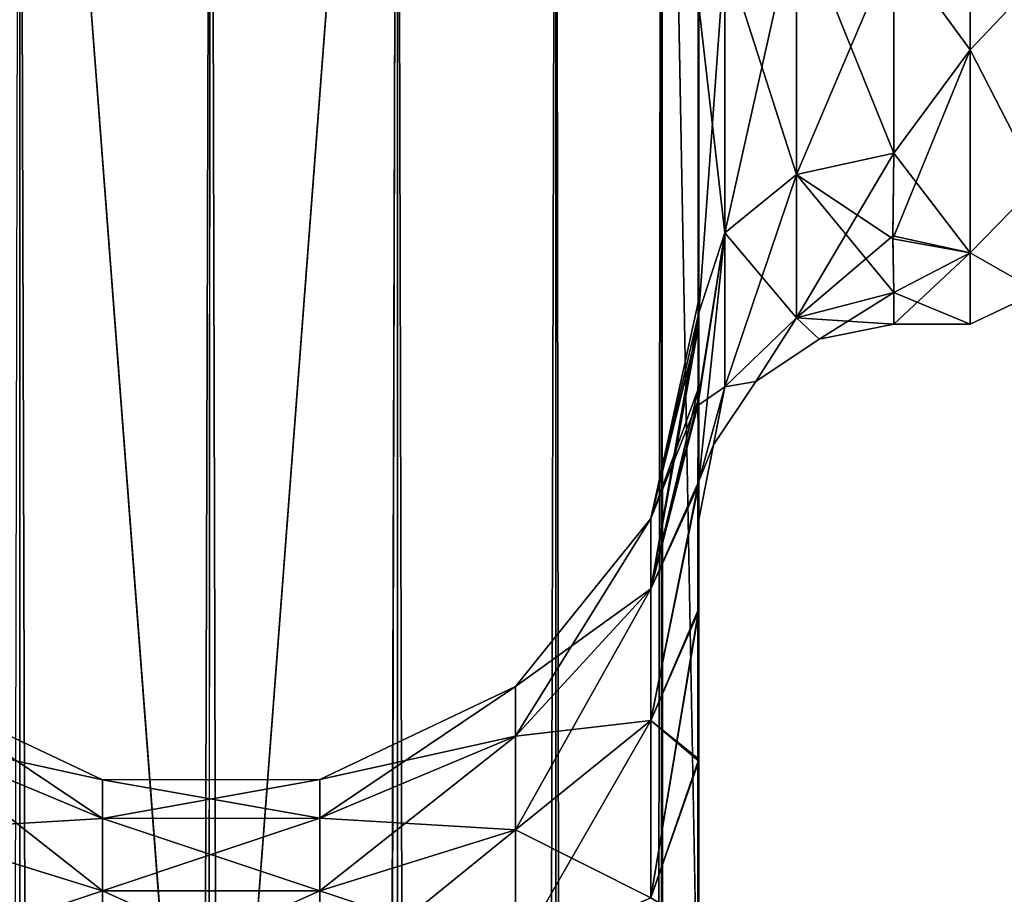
# Model space of a CAD drawing. Extents: x -23 to 470, y -1800 to 0.
# Tile 127 of 198: x 18 to 43, y -67 to -44. Entities that reach past the tile are written whole.
import ezdxf

# ---------------------------------------------------------------- set-up
doc = ezdxf.new("R2010")
doc.units = 0
doc.header["$LTSCALE"] = 66.825
for name, color, linetype in [('577', 7, 'CONTINUOUS'), ('581', 7, 'CONTINUOUS'), ('593', 7, 'CONTINUOUS'), ('594', 7, 'CONTINUOUS'), ('595', 7, 'CONTINUOUS'), ('599', 7, 'CONTINUOUS'), ('601', 7, 'CONTINUOUS'), ('603', 7, 'CONTINUOUS'), ('611', 7, 'CONTINUOUS'), ('612', 7, 'CONTINUOUS'), ('613', 7, 'CONTINUOUS'), ('614', 7, 'CONTINUOUS'), ('615', 7, 'CONTINUOUS'), ('619', 7, 'CONTINUOUS')]:
    doc.layers.add(name, color=color, linetype=linetype)

msp = doc.modelspace()

# ---------------------------------------------------------------- linework, layer by layer
at = {"layer": '577', "linetype": 'CONTINUOUS'}
for points in [[(35.55, -56.093, 33.614), (35.55, -53.608, 29.849), (35.55, -12.5, 33.5), (35.55, -56.093, 33.614)], [(35.55, -12.5, 33.5), (35.55, -53.608, 29.849), (35.55, -22.699, 28.507), (35.55, -12.5, 33.5)], [(35.55, -13.067, 36.36), (35.55, -56.093, 33.614), (35.55, -12.5, 33.5), (35.55, -13.067, 36.36)], [(35.55, -13.067, -36.36), (35.55, -12.5, -33.5), (35.55, -56.092, -33.612), (35.55, -13.067, -36.36)], [(35.55, -56.092, -33.612), (35.55, -12.5, -33.5), (35.55, -53.607, -29.847), (35.55, -56.092, -33.612)], [(35.55, -53.607, -29.847), (35.55, -12.5, -33.5), (35.55, -22.699, -28.507), (35.55, -53.607, -29.847)], [(35.55, -59.341, 36.739), (35.55, -56.093, 33.614), (35.55, -13.067, 36.36), (35.55, -59.341, 36.739)], [(35.55, -13.5, 37.234), (35.55, -59.341, 36.739), (35.55, -13.067, 36.36), (35.55, -13.5, 37.234)], [(35.55, -13.5, -37.234), (35.55, -13.067, -36.36), (35.55, -59.339, -36.738), (35.55, -13.5, -37.234)], [(35.55, -59.339, -36.738), (35.55, -13.067, -36.36), (35.55, -56.092, -33.612), (35.55, -59.339, -36.738)], [(35.55, -14.695, 38.801), (35.55, -59.341, 36.739), (35.55, -13.5, 37.234), (35.55, -14.695, 38.801)], [(35.55, -14.695, -38.801), (35.55, -13.5, -37.234), (35.55, -63.187, -39.073), (35.55, -14.695, -38.801)], [(35.55, -63.187, -39.073), (35.55, -13.5, -37.234), (35.55, -59.339, -36.738), (35.55, -63.187, -39.073)], [(35.55, -63.189, 39.074), (35.55, -59.341, 36.739), (35.55, -14.695, 38.801), (35.55, -63.189, 39.074)], [(35.55, -16.266, 40), (35.55, -63.189, 39.074), (35.55, -14.695, 38.801), (35.55, -16.266, 40)], [(35.55, -16.266, -40), (35.55, -14.695, -38.801), (35.55, -63.187, -39.073), (35.55, -16.266, -40)], [(35.55, -17.135, 40.431), (35.55, -63.189, 39.074), (35.55, -16.266, 40), (35.55, -17.135, 40.431)], [(35.55, -17.135, -40.431), (35.55, -16.266, -40), (35.55, -67.418, -40.517), (35.55, -17.135, -40.431)], [(35.55, -67.418, -40.517), (35.55, -16.266, -40), (35.55, -63.187, -39.073), (35.55, -67.418, -40.517)], [(35.55, -67.42, 40.518), (35.55, -63.189, 39.074), (35.55, -17.135, 40.431), (35.55, -67.42, 40.518)], [(35.55, -20, 41), (35.55, -67.42, 40.518), (35.55, -17.135, 40.431), (35.55, -20, 41)], [(35.55, -20, -41), (35.55, -17.135, -40.431), (35.55, -71.85, -41), (35.55, -20, -41)], [(35.55, -71.85, -41), (35.55, -17.135, -40.431), (35.55, -67.418, -40.517), (35.55, -71.85, -41)], [(35.55, -71.85, 41), (35.55, -67.42, 40.518), (35.55, -20, 41), (35.55, -71.85, 41)], [(35.55, -22.699, 28.507), (35.55, -53.608, 29.849), (35.55, -33.691, 28.436), (35.55, -22.699, 28.507)], [(35.55, -33.691, -28.436), (35.55, -53.607, -29.847), (35.55, -22.699, -28.507), (35.55, -33.691, -28.436)], [(35.55, -53.608, 29.849), (35.55, -52.011, 25.648), (35.55, -33.691, 28.436), (35.55, -53.608, 29.849)], [(35.55, -33.691, 28.436), (35.55, -52.011, 25.648), (35.55, -43.854, 24.276), (35.55, -33.691, 28.436)], [(35.55, -52.01, -25.647), (35.55, -53.607, -29.847), (35.55, -33.691, -28.436), (35.55, -52.01, -25.647)], [(35.55, -43.854, -24.276), (35.55, -52.01, -25.647), (35.55, -33.691, -28.436), (35.55, -43.854, -24.276)], [(35.55, -51.363, 21.214), (35.55, -51.704, 16.707), (35.55, -43.854, 24.276), (35.55, -51.363, 21.214)], [(35.55, -52.011, 25.648), (35.55, -51.363, 21.214), (35.55, -43.854, 24.276), (35.55, -52.011, 25.648)], [(35.55, -51.363, -21.214), (35.55, -52.01, -25.647), (35.55, -43.854, -24.276), (35.55, -51.363, -21.214)], [(35.55, -51.704, -16.707), (35.55, -51.363, -21.214), (35.55, -43.854, -24.276), (35.55, -51.704, -16.707)], [(35.55, -57.001, 0), (35.55, -56.02, 7.474), (35.55, -59.282, 4.306), (35.55, -57.001, 0)], [(35.55, -56.02, -7.474), (35.55, -57.001, 0), (35.55, -59.282, -4.305), (35.55, -56.02, -7.474)], [(35.55, -59.282, -4.305), (35.55, -57.001, 0), (35.55, -63.138, -1.95), (35.55, -59.282, -4.305)], [(35.55, -63.138, -1.95), (35.55, -57.001, 0), (35.55, -67.393, -0.489), (35.55, -63.138, -1.95)], [(35.55, -67.393, -0.489), (35.55, -57.001, 0), (35.55, -71.85), (35.55, -67.393, -0.489)], [(35.55, -71.85), (35.55, -57.001, 0), (35.55, -67.391, 0.489), (35.55, -71.85)], [(35.55, -67.391, 0.489), (35.55, -57.001, 0), (35.55, -63.137, 1.951), (35.55, -67.391, 0.489)], [(35.55, -63.137, 1.951), (35.55, -57.001, 0), (35.55, -59.282, 4.306), (35.55, -63.137, 1.951)]]:
    msp.add_3dface(points, dxfattribs=at)
at = {"layer": '581', "linetype": 'CONTINUOUS'}
for points in [[(42.5, -44.971, 16.971), (42.5, -37.184, 22.173), (40.55, -42.292, 19.28), (42.5, -44.971, 16.971)], [(42.5, -37.184, -22.173), (42.5, -44.971, -16.971), (40.55, -42.292, -19.28), (42.5, -37.184, -22.173)], [(40.55, -47.617, 13.826), (42.5, -44.971, 16.971), (40.55, -42.292, 19.28), (40.55, -47.617, 13.826)], [(40.55, -42.292, -19.28), (42.5, -44.971, -16.971), (40.55, -47.617, -13.826), (40.55, -42.292, -19.28)], [(42.5, -50.173, 9.184), (42.5, -44.971, 16.971), (40.516, -49.816, 10.003), (42.5, -50.173, 9.184)], [(40.516, -49.816, 10.003), (42.5, -44.971, 16.971), (40.55, -47.617, 13.826), (40.516, -49.816, 10.003)], [(42.5, -44.971, -16.971), (42.5, -50.173, -9.184), (40.55, -47.617, -13.826), (42.5, -44.971, -16.971)], [(40.55, -47.617, -13.826), (42.5, -50.173, -9.184), (40.516, -49.736, -10.175), (40.55, -47.617, -13.826)], [(40.516, -49.736, -10.175), (42.5, -50.173, -9.184), (40.55, -51.189, -6.186), (40.516, -49.736, -10.175)], [(40.55, -51.189, 6.186), (42.5, -50.173, 9.184), (40.516, -49.816, 10.003), (40.55, -51.189, 6.186)], [(42.5, -52, 0), (42.5, -50.173, 9.184), (40.55, -52, 0), (42.5, -52, 0)], [(40.55, -52, 0), (42.5, -50.173, 9.184), (40.55, -51.189, 6.186), (40.55, -52, 0)], [(42.5, -50.173, -9.184), (42.5, -52, 0), (40.55, -51.189, -6.186), (42.5, -50.173, -9.184)], [(40.55, -51.189, -6.186), (42.5, -52, 0), (40.55, -52, 0), (40.55, -51.189, -6.186)]]:
    msp.add_3dface(points, dxfattribs=at)
at = {"layer": '593', "linetype": 'CONTINUOUS'}
for points in [[(18.16, -1780, 52.546), (18.16, -20, 52.546), (14.111, -20, 49.839), (18.16, -1780, 52.546)], [(18.16, -1780, 52.546), (23.05, -1780, 53.5), (18.16, -20, 52.546), (18.16, -1780, 52.546)], [(23.05, -1780, 53.5), (23, -1716.55, 53.5), (18.16, -20, 52.546), (23.05, -1780, 53.5)], [(23, -1716.55, 53.5), (23, -83.45, 53.5), (18.16, -20, 52.546), (23, -1716.55, 53.5)], [(23, -83.45, 53.5), (23.05, -20, 53.5), (18.16, -20, 52.546), (23, -83.45, 53.5)]]:
    msp.add_3dface(points, dxfattribs=at)
at = {"layer": '594', "linetype": 'CONTINUOUS'}
for points in [[(18.16, -1780, -52.546), (14.111, -1780, -49.839), (18.16, -20, -52.546), (18.16, -1780, -52.546)], [(23, -83.45, -53.5), (18.16, -1780, -52.546), (23.05, -20, -53.5), (23, -83.45, -53.5)], [(23.05, -20, -53.5), (18.16, -1780, -52.546), (18.16, -20, -52.546), (23.05, -20, -53.5)]]:
    msp.add_3dface(points, dxfattribs=at)
at = {"layer": '595', "linetype": 'CONTINUOUS'}
for points in [[(23.05, -1780, -53.5), (23, -1716.55, -53.5), (27.834, -20, -52.548), (23.05, -1780, -53.5)], [(23, -1716.55, -53.5), (23, -83.45, -53.5), (27.834, -20, -52.548), (23, -1716.55, -53.5)], [(27.834, -20, -52.548), (23, -83.45, -53.5), (23.05, -20, -53.5), (27.834, -20, -52.548)], [(27.834, -1780, -52.548), (23.05, -1780, -53.5), (27.834, -20, -52.548), (27.834, -1780, -52.548)], [(31.889, -1780, -49.839), (27.834, -1780, -52.548), (31.889, -20, -49.839), (31.889, -1780, -49.839)], [(31.889, -20, -49.839), (27.834, -1780, -52.548), (27.834, -20, -52.548), (31.889, -20, -49.839)], [(34.598, -1780, -45.784), (31.889, -1780, -49.839), (34.598, -20, -45.784), (34.598, -1780, -45.784)], [(34.598, -20, -45.784), (31.889, -1780, -49.839), (31.889, -20, -49.839), (34.598, -20, -45.784)], [(35.55, -20, -41), (35.55, -71.85, -41), (34.598, -1780, -45.784), (35.55, -20, -41)], [(35.55, -20, -41), (34.598, -1780, -45.784), (34.598, -20, -45.784), (35.55, -20, -41)]]:
    msp.add_3dface(points, dxfattribs=at)
at = {"layer": '599', "linetype": 'CONTINUOUS'}
for points in [[(23, -83.45, 53.5), (27.834, -1780, 52.548), (23.05, -20, 53.5), (23, -83.45, 53.5)], [(23.05, -20, 53.5), (27.834, -1780, 52.548), (27.834, -20, 52.548), (23.05, -20, 53.5)], [(27.834, -1780, 52.548), (31.889, -1780, 49.839), (27.834, -20, 52.548), (27.834, -1780, 52.548)], [(27.834, -20, 52.548), (31.889, -1780, 49.839), (31.889, -20, 49.839), (27.834, -20, 52.548)], [(31.889, -1780, 49.839), (34.598, -1780, 45.784), (31.889, -20, 49.839), (31.889, -1780, 49.839)], [(31.889, -20, 49.839), (34.598, -1780, 45.784), (34.598, -20, 45.784), (31.889, -20, 49.839)], [(35.55, -1780, 41), (35.55, -1728.15, 41), (34.598, -20, 45.784), (35.55, -1780, 41)], [(34.598, -1780, 45.784), (35.55, -1780, 41), (34.598, -20, 45.784), (34.598, -1780, 45.784)], [(35.55, -1728.15, 41), (35.55, -71.85, 41), (34.598, -20, 45.784), (35.55, -1728.15, 41)], [(35.55, -71.85, 41), (35.55, -20, 41), (34.598, -20, 45.784), (35.55, -71.85, 41)]]:
    msp.add_3dface(points, dxfattribs=at)
at = {"layer": '601', "linetype": 'CONTINUOUS'}
for points in [[(35.55, -52.01, -25.647), (35.55, -51.363, -21.214), (34.324, -56.978, -23.122), (35.55, -52.01, -25.647)], [(35.55, -51.363, -21.214), (35.55, -51.704, -16.707), (34.324, -56.978, -17.878), (35.55, -51.363, -21.214)], [(34.324, -56.978, -23.122), (35.55, -51.363, -21.214), (34.324, -56.978, -17.878), (34.324, -56.978, -23.122)], [(35.55, -51.704, -16.707), (35.526, -53.981, -12.162), (34.324, -56.978, -17.878), (35.55, -51.704, -16.707)], [(35.55, -53.607, -29.847), (35.55, -52.01, -25.647), (34.324, -58.772, -28.051), (35.55, -53.607, -29.847)], [(34.324, -58.772, -28.051), (35.55, -52.01, -25.647), (34.324, -56.978, -23.122), (34.324, -58.772, -28.051)], [(35.55, -56.092, -33.612), (35.55, -53.607, -29.847), (34.324, -58.772, -28.051), (35.55, -56.092, -33.612)], [(35.526, -53.981, -12.162), (35.55, -56.02, -7.474), (34.324, -58.772, -12.949), (35.526, -53.981, -12.162)], [(34.324, -56.978, -17.878), (35.526, -53.981, -12.162), (34.324, -58.772, -12.949), (34.324, -56.978, -17.878)], [(35.55, -56.02, -7.474), (35.55, -59.282, -4.305), (34.324, -62.143, -8.931), (35.55, -56.02, -7.474)], [(34.324, -58.772, -12.949), (35.55, -56.02, -7.474), (34.324, -62.143, -8.931), (34.324, -58.772, -12.949)], [(35.55, -59.339, -36.738), (35.55, -56.092, -33.612), (34.324, -62.143, -32.069), (35.55, -59.339, -36.738)], [(34.324, -62.143, -32.069), (35.55, -56.092, -33.612), (34.324, -58.772, -28.051), (34.324, -62.143, -32.069)], [(34.324, -58.772, -28.051), (34.324, -56.978, -23.122), (30.861, -62.548, -25.871), (34.324, -58.772, -28.051)], [(34.324, -56.978, -23.122), (34.324, -56.978, -17.878), (30.861, -61.272, -22.365), (34.324, -56.978, -23.122)], [(30.861, -62.548, -25.871), (34.324, -56.978, -23.122), (30.861, -61.272, -22.365), (30.861, -62.548, -25.871)], [(34.324, -56.978, -17.878), (34.324, -58.772, -12.949), (30.861, -61.272, -18.635), (34.324, -56.978, -17.878)], [(30.861, -61.272, -22.365), (34.324, -56.978, -17.878), (30.861, -61.272, -18.635), (30.861, -61.272, -22.365)], [(34.324, -62.143, -32.069), (34.324, -58.772, -28.051), (30.861, -64.946, -28.728), (34.324, -62.143, -32.069)], [(30.861, -64.946, -28.728), (34.324, -58.772, -28.051), (30.861, -62.548, -25.871), (30.861, -64.946, -28.728)], [(34.324, -58.772, -12.949), (34.324, -62.143, -8.931), (30.861, -62.548, -15.129), (34.324, -58.772, -12.949)], [(30.861, -61.272, -18.635), (34.324, -58.772, -12.949), (30.861, -62.548, -15.129), (30.861, -61.272, -18.635)], [(35.55, -59.282, -4.305), (35.55, -63.138, -1.95), (34.324, -62.143, -8.931), (35.55, -59.282, -4.305)], [(35.55, -63.187, -39.073), (35.55, -59.339, -36.738), (34.324, -66.685, -34.691), (35.55, -63.187, -39.073)], [(34.324, -66.685, -34.691), (35.55, -59.339, -36.738), (34.324, -62.143, -32.069), (34.324, -66.685, -34.691)], [(25.848, -63.659, -19.056), (25.848, -63.659, -21.944), (30.861, -61.272, -18.635), (25.848, -63.659, -19.056)], [(25.848, -63.659, -19.056), (30.861, -61.272, -18.635), (30.861, -62.548, -15.129), (25.848, -63.659, -19.056)], [(25.848, -63.659, -21.944), (25.848, -64.647, -24.659), (30.861, -61.272, -22.365), (25.848, -63.659, -21.944)], [(25.848, -63.659, -21.944), (30.861, -61.272, -22.365), (30.861, -61.272, -18.635), (25.848, -63.659, -21.944)], [(25.848, -64.647, -24.659), (30.861, -62.548, -25.871), (30.861, -61.272, -22.365), (25.848, -64.647, -24.659)], [(15.261, -62.563, -15.138), (15.261, -61.289, -18.638), (20.279, -64.653, -16.345), (15.261, -62.563, -15.138)], [(15.261, -61.289, -18.638), (15.261, -61.289, -22.362), (20.279, -63.665, -19.057), (15.261, -61.289, -18.638)], [(20.279, -64.653, -16.345), (15.261, -61.289, -18.638), (20.279, -63.665, -19.057), (20.279, -64.653, -16.345)], [(15.261, -61.289, -22.362), (15.261, -62.563, -25.862), (20.279, -63.665, -21.943), (15.261, -61.289, -22.362)], [(20.279, -63.665, -19.057), (15.261, -61.289, -22.362), (20.279, -63.665, -21.943), (20.279, -63.665, -19.057)], [(34.324, -66.685, -34.691), (34.324, -62.143, -32.069), (30.861, -68.176, -30.593), (34.324, -66.685, -34.691)], [(30.861, -68.176, -30.593), (34.324, -62.143, -32.069), (30.861, -64.946, -28.728), (30.861, -68.176, -30.593)], [(34.324, -62.143, -8.931), (34.324, -66.685, -6.309), (30.861, -64.946, -12.272), (34.324, -62.143, -8.931)], [(30.861, -62.548, -15.129), (34.324, -62.143, -8.931), (30.861, -64.946, -12.272), (30.861, -62.548, -15.129)], [(34.324, -62.143, -8.931), (35.55, -63.138, -1.95), (34.324, -66.685, -6.309), (34.324, -62.143, -8.931)], [(15.261, -64.957, -12.285), (15.261, -62.563, -15.138), (20.279, -66.508, -14.133), (15.261, -64.957, -12.285)], [(20.279, -66.508, -14.133), (15.261, -62.563, -15.138), (20.279, -64.653, -16.345), (20.279, -66.508, -14.133)], [(15.261, -62.563, -25.862), (15.261, -64.957, -28.715), (20.279, -64.653, -24.655), (15.261, -62.563, -25.862)], [(20.279, -63.665, -21.943), (15.261, -62.563, -25.862), (20.279, -64.653, -24.655), (20.279, -63.665, -21.943)], [(25.848, -64.647, -16.341), (25.848, -63.659, -19.056), (30.861, -62.548, -15.129), (25.848, -64.647, -16.341)], [(25.848, -64.647, -16.341), (30.861, -62.548, -15.129), (30.861, -64.946, -12.272), (25.848, -64.647, -16.341)], [(25.848, -64.647, -24.659), (25.848, -66.504, -26.871), (30.861, -62.548, -25.871), (25.848, -64.647, -24.659)], [(25.848, -66.504, -26.871), (30.861, -64.946, -28.728), (30.861, -62.548, -25.871), (25.848, -66.504, -26.871)], [(35.55, -63.138, -1.95), (35.55, -67.393, -0.489), (34.324, -66.685, -6.309), (35.55, -63.138, -1.95)], [(35.55, -67.418, -40.517), (35.55, -63.187, -39.073), (34.324, -66.685, -34.691), (35.55, -67.418, -40.517)], [(20.279, -63.665, -19.057), (20.279, -63.665, -21.943), (25.848, -63.659, -19.056), (20.279, -63.665, -19.057)], [(25.848, -64.647, -16.341), (20.279, -63.665, -19.057), (25.848, -63.659, -19.056), (25.848, -64.647, -16.341)], [(20.279, -63.665, -21.943), (20.279, -64.653, -24.655), (25.848, -63.659, -21.944), (20.279, -63.665, -21.943)], [(25.848, -63.659, -19.056), (20.279, -63.665, -21.943), (25.848, -63.659, -21.944), (25.848, -63.659, -19.056)], [(25.848, -63.659, -21.944), (20.279, -64.653, -24.655), (25.848, -64.647, -24.659), (25.848, -63.659, -21.944)], [(20.279, -64.653, -16.345), (20.279, -63.665, -19.057), (25.848, -64.647, -16.341), (20.279, -64.653, -16.345)], [(20.279, -64.653, -24.655), (15.261, -64.957, -28.715), (20.279, -66.508, -26.867), (20.279, -64.653, -24.655)], [(25.848, -66.504, -14.129), (20.279, -64.653, -16.345), (25.848, -64.647, -16.341), (25.848, -66.504, -14.129)], [(20.279, -64.653, -24.655), (20.279, -66.508, -26.867), (25.848, -64.647, -24.659), (20.279, -64.653, -24.655)], [(25.848, -64.647, -24.659), (20.279, -66.508, -26.867), (25.848, -66.504, -26.871), (25.848, -64.647, -24.659)], [(20.279, -66.508, -14.133), (20.279, -64.653, -16.345), (25.848, -66.504, -14.129), (20.279, -66.508, -14.133)], [(25.848, -66.504, -14.129), (25.848, -64.647, -16.341), (30.861, -64.946, -12.272), (25.848, -66.504, -14.129)], [(15.261, -68.182, -10.423), (15.261, -64.957, -12.285), (20.279, -69.008, -12.69), (15.261, -68.182, -10.423)], [(20.279, -69.008, -12.69), (15.261, -64.957, -12.285), (20.279, -66.508, -14.133), (20.279, -69.008, -12.69)], [(15.261, -64.957, -28.715), (15.261, -68.182, -30.577), (20.279, -66.508, -26.867), (15.261, -64.957, -28.715)], [(25.848, -66.504, -14.129), (30.861, -64.946, -12.272), (30.861, -68.176, -10.407), (25.848, -66.504, -14.129)], [(25.848, -66.504, -26.871), (25.848, -69.005, -28.316), (30.861, -64.946, -28.728), (25.848, -66.504, -26.871)], [(25.848, -69.005, -28.316), (30.861, -68.176, -30.593), (30.861, -64.946, -28.728), (25.848, -69.005, -28.316)], [(30.861, -64.946, -12.272), (34.324, -66.685, -6.309), (30.861, -68.176, -10.407), (30.861, -64.946, -12.272)], [(20.279, -66.508, -26.867), (15.261, -68.182, -30.577), (20.279, -69.008, -28.31), (20.279, -66.508, -26.867)], [(25.848, -69.005, -12.684), (20.279, -66.508, -14.133), (25.848, -66.504, -14.129), (25.848, -69.005, -12.684)], [(20.279, -66.508, -26.867), (20.279, -69.008, -28.31), (25.848, -66.504, -26.871), (20.279, -66.508, -26.867)], [(25.848, -66.504, -26.871), (20.279, -69.008, -28.31), (25.848, -69.005, -28.316), (25.848, -66.504, -26.871)], [(20.279, -69.008, -12.69), (20.279, -66.508, -14.133), (25.848, -69.005, -12.684), (20.279, -69.008, -12.69)], [(25.848, -69.005, -12.684), (25.848, -66.504, -14.129), (30.861, -68.176, -10.407), (25.848, -69.005, -12.684)]]:
    msp.add_3dface(points, dxfattribs=at)
at = {"layer": '603', "linetype": 'CONTINUOUS'}
for points in [[(35.55, -51.704, 16.707), (35.55, -51.363, 21.214), (34.324, -56.978, 17.878), (35.55, -51.704, 16.707)], [(35.55, -51.363, 21.214), (35.55, -52.011, 25.648), (34.324, -56.978, 23.122), (35.55, -51.363, 21.214)], [(34.324, -56.978, 17.878), (35.55, -51.363, 21.214), (34.324, -56.978, 23.122), (34.324, -56.978, 17.878)], [(35.525, -54.081, 11.953), (35.55, -51.704, 16.707), (34.324, -58.772, 12.949), (35.525, -54.081, 11.953)], [(34.324, -58.772, 12.949), (35.55, -51.704, 16.707), (34.324, -56.978, 17.878), (34.324, -58.772, 12.949)], [(35.55, -52.011, 25.648), (35.55, -53.608, 29.849), (34.324, -56.978, 23.122), (35.55, -52.011, 25.648)], [(35.55, -53.608, 29.849), (35.55, -56.093, 33.614), (34.324, -58.772, 28.051), (35.55, -53.608, 29.849)], [(34.324, -56.978, 23.122), (35.55, -53.608, 29.849), (34.324, -58.772, 28.051), (34.324, -56.978, 23.122)], [(35.55, -56.02, 7.474), (35.525, -54.081, 11.953), (34.324, -58.772, 12.949), (35.55, -56.02, 7.474)], [(35.55, -59.282, 4.306), (35.55, -56.02, 7.474), (34.324, -62.143, 8.931), (35.55, -59.282, 4.306)], [(34.324, -62.143, 8.931), (35.55, -56.02, 7.474), (34.324, -58.772, 12.949), (34.324, -62.143, 8.931)], [(35.55, -56.093, 33.614), (35.55, -59.341, 36.739), (34.324, -62.143, 32.069), (35.55, -56.093, 33.614)], [(34.324, -58.772, 28.051), (35.55, -56.093, 33.614), (34.324, -62.143, 32.069), (34.324, -58.772, 28.051)], [(34.324, -58.772, 12.949), (34.324, -56.978, 17.878), (30.861, -62.548, 15.129), (34.324, -58.772, 12.949)], [(34.324, -56.978, 17.878), (34.324, -56.978, 23.122), (30.861, -61.272, 18.635), (34.324, -56.978, 17.878)], [(30.861, -62.548, 15.129), (34.324, -56.978, 17.878), (30.861, -61.272, 18.635), (30.861, -62.548, 15.129)], [(34.324, -56.978, 23.122), (34.324, -58.772, 28.051), (30.861, -61.272, 22.365), (34.324, -56.978, 23.122)], [(30.861, -61.272, 18.635), (34.324, -56.978, 23.122), (30.861, -61.272, 22.365), (30.861, -61.272, 18.635)], [(34.324, -62.143, 8.931), (34.324, -58.772, 12.949), (30.861, -64.946, 12.272), (34.324, -62.143, 8.931)], [(30.861, -64.946, 12.272), (34.324, -58.772, 12.949), (30.861, -62.548, 15.129), (30.861, -64.946, 12.272)], [(34.324, -58.772, 28.051), (34.324, -62.143, 32.069), (30.861, -62.548, 25.871), (34.324, -58.772, 28.051)], [(30.861, -61.272, 22.365), (34.324, -58.772, 28.051), (30.861, -62.548, 25.871), (30.861, -61.272, 22.365)], [(35.55, -63.137, 1.951), (35.55, -59.282, 4.306), (34.324, -66.685, 6.309), (35.55, -63.137, 1.951)], [(34.324, -66.685, 6.309), (35.55, -59.282, 4.306), (34.324, -62.143, 8.931), (34.324, -66.685, 6.309)], [(35.55, -59.341, 36.739), (35.55, -63.189, 39.074), (34.324, -62.143, 32.069), (35.55, -59.341, 36.739)], [(25.848, -63.659, 21.944), (25.848, -63.659, 19.056), (30.861, -61.272, 22.365), (25.848, -63.659, 21.944)], [(25.848, -63.659, 21.944), (30.861, -61.272, 22.365), (30.861, -62.548, 25.871), (25.848, -63.659, 21.944)], [(25.848, -63.659, 19.056), (25.848, -64.647, 16.341), (30.861, -61.272, 18.635), (25.848, -63.659, 19.056)], [(25.848, -63.659, 19.056), (30.861, -61.272, 18.635), (30.861, -61.272, 22.365), (25.848, -63.659, 19.056)], [(25.848, -64.647, 16.341), (30.861, -62.548, 15.129), (30.861, -61.272, 18.635), (25.848, -64.647, 16.341)], [(15.261, -62.563, 25.862), (15.261, -61.289, 22.362), (20.279, -64.653, 24.655), (15.261, -62.563, 25.862)], [(15.261, -61.289, 22.362), (15.261, -61.289, 18.638), (20.279, -63.665, 21.943), (15.261, -61.289, 22.362)], [(20.279, -64.653, 24.655), (15.261, -61.289, 22.362), (20.279, -63.665, 21.943), (20.279, -64.653, 24.655)], [(15.261, -61.289, 18.638), (15.261, -62.563, 15.138), (20.279, -63.665, 19.057), (15.261, -61.289, 18.638)], [(20.279, -63.665, 21.943), (15.261, -61.289, 18.638), (20.279, -63.665, 19.057), (20.279, -63.665, 21.943)], [(34.324, -66.685, 6.309), (34.324, -62.143, 8.931), (30.861, -68.176, 10.407), (34.324, -66.685, 6.309)], [(30.861, -68.176, 10.407), (34.324, -62.143, 8.931), (30.861, -64.946, 12.272), (30.861, -68.176, 10.407)], [(34.324, -62.143, 32.069), (34.324, -66.685, 34.691), (30.861, -64.946, 28.728), (34.324, -62.143, 32.069)], [(30.861, -62.548, 25.871), (34.324, -62.143, 32.069), (30.861, -64.946, 28.728), (30.861, -62.548, 25.871)], [(34.324, -62.143, 32.069), (35.55, -63.189, 39.074), (34.324, -66.685, 34.691), (34.324, -62.143, 32.069)], [(15.261, -64.957, 28.715), (15.261, -62.563, 25.862), (20.279, -66.508, 26.867), (15.261, -64.957, 28.715)], [(20.279, -66.508, 26.867), (15.261, -62.563, 25.862), (20.279, -64.653, 24.655), (20.279, -66.508, 26.867)], [(15.261, -62.563, 15.138), (15.261, -64.957, 12.285), (20.279, -64.653, 16.345), (15.261, -62.563, 15.138)], [(20.279, -63.665, 19.057), (15.261, -62.563, 15.138), (20.279, -64.653, 16.345), (20.279, -63.665, 19.057)], [(25.848, -64.647, 24.659), (25.848, -63.659, 21.944), (30.861, -62.548, 25.871), (25.848, -64.647, 24.659)], [(25.848, -64.647, 24.659), (30.861, -62.548, 25.871), (30.861, -64.946, 28.728), (25.848, -64.647, 24.659)], [(25.848, -64.647, 16.341), (25.848, -66.504, 14.129), (30.861, -62.548, 15.129), (25.848, -64.647, 16.341)], [(25.848, -66.504, 14.129), (30.861, -64.946, 12.272), (30.861, -62.548, 15.129), (25.848, -66.504, 14.129)], [(35.55, -67.391, 0.489), (35.55, -63.137, 1.951), (34.324, -66.685, 6.309), (35.55, -67.391, 0.489)], [(35.55, -63.189, 39.074), (35.55, -67.42, 40.518), (34.324, -66.685, 34.691), (35.55, -63.189, 39.074)], [(20.279, -63.665, 21.943), (20.279, -63.665, 19.057), (25.848, -63.659, 21.944), (20.279, -63.665, 21.943)], [(25.848, -64.647, 24.659), (20.279, -63.665, 21.943), (25.848, -63.659, 21.944), (25.848, -64.647, 24.659)], [(20.279, -63.665, 19.057), (20.279, -64.653, 16.345), (25.848, -63.659, 19.056), (20.279, -63.665, 19.057)], [(25.848, -63.659, 21.944), (20.279, -63.665, 19.057), (25.848, -63.659, 19.056), (25.848, -63.659, 21.944)], [(25.848, -63.659, 19.056), (20.279, -64.653, 16.345), (25.848, -64.647, 16.341), (25.848, -63.659, 19.056)], [(20.279, -64.653, 24.655), (20.279, -63.665, 21.943), (25.848, -64.647, 24.659), (20.279, -64.653, 24.655)], [(20.279, -64.653, 16.345), (15.261, -64.957, 12.285), (20.279, -66.508, 14.133), (20.279, -64.653, 16.345)], [(25.848, -66.504, 26.871), (20.279, -64.653, 24.655), (25.848, -64.647, 24.659), (25.848, -66.504, 26.871)], [(20.279, -64.653, 16.345), (20.279, -66.508, 14.133), (25.848, -64.647, 16.341), (20.279, -64.653, 16.345)], [(25.848, -64.647, 16.341), (20.279, -66.508, 14.133), (25.848, -66.504, 14.129), (25.848, -64.647, 16.341)], [(20.279, -66.508, 26.867), (20.279, -64.653, 24.655), (25.848, -66.504, 26.871), (20.279, -66.508, 26.867)], [(25.848, -66.504, 26.871), (25.848, -64.647, 24.659), (30.861, -64.946, 28.728), (25.848, -66.504, 26.871)], [(15.261, -68.182, 30.577), (15.261, -64.957, 28.715), (20.279, -69.008, 28.31), (15.261, -68.182, 30.577)], [(20.279, -69.008, 28.31), (15.261, -64.957, 28.715), (20.279, -66.508, 26.867), (20.279, -69.008, 28.31)], [(15.261, -64.957, 12.285), (15.261, -68.182, 10.423), (20.279, -66.508, 14.133), (15.261, -64.957, 12.285)], [(25.848, -66.504, 26.871), (30.861, -64.946, 28.728), (30.861, -68.176, 30.593), (25.848, -66.504, 26.871)], [(25.848, -66.504, 14.129), (25.848, -69.005, 12.684), (30.861, -64.946, 12.272), (25.848, -66.504, 14.129)], [(25.848, -69.005, 12.684), (30.861, -68.176, 10.407), (30.861, -64.946, 12.272), (25.848, -69.005, 12.684)], [(30.861, -64.946, 28.728), (34.324, -66.685, 34.691), (30.861, -68.176, 30.593), (30.861, -64.946, 28.728)], [(20.279, -66.508, 14.133), (15.261, -68.182, 10.423), (20.279, -69.008, 12.69), (20.279, -66.508, 14.133)], [(25.848, -69.005, 28.316), (20.279, -66.508, 26.867), (25.848, -66.504, 26.871), (25.848, -69.005, 28.316)], [(20.279, -66.508, 14.133), (20.279, -69.008, 12.69), (25.848, -66.504, 14.129), (20.279, -66.508, 14.133)], [(25.848, -66.504, 14.129), (20.279, -69.008, 12.69), (25.848, -69.005, 12.684), (25.848, -66.504, 14.129)], [(20.279, -69.008, 28.31), (20.279, -66.508, 26.867), (25.848, -69.005, 28.316), (20.279, -69.008, 28.31)], [(25.848, -69.005, 28.316), (25.848, -66.504, 26.871), (30.861, -68.176, 30.593), (25.848, -69.005, 28.316)]]:
    msp.add_3dface(points, dxfattribs=at)
at = {"layer": '611', "linetype": 'CONTINUOUS'}
for points in [[(38.05, -48.165, -14.212), (36.219, -42.449, -22.216), (38.051, -41.451, -20.68), (38.05, -48.165, -14.212)], [(40.55, -47.617, -13.826), (38.05, -48.165, -14.212), (38.051, -41.451, -20.68), (40.55, -47.617, -13.826)], [(40.55, -42.292, -19.28), (40.55, -47.617, -13.826), (38.051, -41.451, -20.68), (40.55, -42.292, -19.28)], [(36.219, -49.662, -15.268), (35.55, -43.854, -24.276), (36.219, -42.449, -22.216), (36.219, -49.662, -15.268)], [(38.05, -48.165, -14.212), (36.219, -49.662, -15.268), (36.219, -42.449, -22.216), (38.05, -48.165, -14.212)], [(35.55, -51.704, -16.707), (35.55, -43.854, -24.276), (36.219, -49.662, -15.268), (35.55, -51.704, -16.707)]]:
    msp.add_3dface(points, dxfattribs=at)
at = {"layer": '612', "linetype": 'CONTINUOUS'}
for points in [[(40.55, -47.617, -13.826), (40.516, -49.736, -10.175), (38.05, -51.836, -6.358), (40.55, -47.617, -13.826)], [(40.55, -47.617, -13.826), (38.05, -51.836, -6.358), (38.05, -48.165, -14.212), (40.55, -47.617, -13.826)], [(38.05, -48.165, -14.212), (36.22, -53.605, -6.83), (36.219, -49.662, -15.268), (38.05, -48.165, -14.212)], [(38.05, -51.836, -6.358), (36.22, -53.605, -6.83), (38.05, -48.165, -14.212), (38.05, -51.836, -6.358)], [(35.55, -56.02, -7.474), (35.526, -53.981, -12.162), (36.219, -49.662, -15.268), (35.55, -56.02, -7.474)], [(35.526, -53.981, -12.162), (35.55, -51.704, -16.707), (36.219, -49.662, -15.268), (35.526, -53.981, -12.162)], [(36.22, -53.605, -6.83), (35.55, -56.02, -7.474), (36.219, -49.662, -15.268), (36.22, -53.605, -6.83)], [(40.516, -49.736, -10.175), (40.55, -51.189, -6.186), (38.05, -51.836, -6.358), (40.516, -49.736, -10.175)]]:
    msp.add_3dface(points, dxfattribs=at)
at = {"layer": '613', "linetype": 'CONTINUOUS'}
for points in [[(40.55, -51.189, -6.186), (38.637, -52.381, 0), (38.05, -51.836, -6.358), (40.55, -51.189, -6.186)], [(40.55, -52, 0), (40.55, -51.189, 6.186), (38.05, -51.836, 6.358), (40.55, -52, 0)], [(40.55, -51.189, -6.186), (40.55, -52, 0), (38.637, -52.381, 0), (40.55, -51.189, -6.186)], [(38.05, -51.836, 6.358), (36.22, -53.605, 6.83), (37.014, -53.464, 0), (38.05, -51.836, 6.358)], [(38.05, -51.836, -6.358), (37.014, -53.464, 0), (36.22, -53.605, -6.83), (38.05, -51.836, -6.358)], [(38.637, -52.381, 0), (38.05, -51.836, 6.358), (37.014, -53.464, 0), (38.637, -52.381, 0)], [(38.637, -52.381, 0), (37.014, -53.464, 0), (38.05, -51.836, -6.358), (38.637, -52.381, 0)], [(40.55, -52, 0), (38.05, -51.836, 6.358), (38.637, -52.381, 0), (40.55, -52, 0)], [(36.22, -53.605, 6.83), (35.55, -56.02, 7.474), (35.931, -55.087, 0), (36.22, -53.605, 6.83)], [(35.55, -57.001, 0), (35.55, -56.02, -7.474), (36.22, -53.605, -6.83), (35.55, -57.001, 0)], [(35.931, -55.087, 0), (35.55, -57.001, 0), (36.22, -53.605, -6.83), (35.931, -55.087, 0)], [(37.014, -53.464, 0), (36.22, -53.605, 6.83), (35.931, -55.087, 0), (37.014, -53.464, 0)], [(37.014, -53.464, 0), (35.931, -55.087, 0), (36.22, -53.605, -6.83), (37.014, -53.464, 0)], [(35.55, -56.02, 7.474), (35.55, -57.001, 0), (35.931, -55.087, 0), (35.55, -56.02, 7.474)]]:
    msp.add_3dface(points, dxfattribs=at)
at = {"layer": '614', "linetype": 'CONTINUOUS'}
for points in [[(40.516, -49.816, 10.003), (40.55, -47.617, 13.826), (38.05, -48.165, 14.212), (40.516, -49.816, 10.003)], [(38.05, -48.165, 14.212), (36.219, -49.662, 15.268), (38.05, -51.836, 6.358), (38.05, -48.165, 14.212)], [(40.55, -51.189, 6.186), (40.516, -49.816, 10.003), (38.05, -48.165, 14.212), (40.55, -51.189, 6.186)], [(40.55, -51.189, 6.186), (38.05, -48.165, 14.212), (38.05, -51.836, 6.358), (40.55, -51.189, 6.186)], [(35.55, -51.704, 16.707), (35.525, -54.081, 11.953), (36.219, -49.662, 15.268), (35.55, -51.704, 16.707)], [(36.219, -49.662, 15.268), (35.525, -54.081, 11.953), (36.22, -53.605, 6.83), (36.219, -49.662, 15.268)], [(38.05, -51.836, 6.358), (36.219, -49.662, 15.268), (36.22, -53.605, 6.83), (38.05, -51.836, 6.358)], [(35.525, -54.081, 11.953), (35.55, -56.02, 7.474), (36.22, -53.605, 6.83), (35.525, -54.081, 11.953)]]:
    msp.add_3dface(points, dxfattribs=at)
at = {"layer": '615', "linetype": 'CONTINUOUS'}
for points in [[(36.219, -42.449, 22.216), (36.219, -49.662, 15.268), (38.051, -41.451, 20.68), (36.219, -42.449, 22.216)], [(38.051, -41.451, 20.68), (36.219, -49.662, 15.268), (38.05, -48.165, 14.212), (38.051, -41.451, 20.68)], [(40.55, -42.292, 19.28), (38.051, -41.451, 20.68), (38.05, -48.165, 14.212), (40.55, -42.292, 19.28)], [(40.55, -47.617, 13.826), (40.55, -42.292, 19.28), (38.05, -48.165, 14.212), (40.55, -47.617, 13.826)], [(35.55, -43.854, 24.276), (35.55, -51.704, 16.707), (36.219, -42.449, 22.216), (35.55, -43.854, 24.276)], [(36.219, -42.449, 22.216), (35.55, -51.704, 16.707), (36.219, -49.662, 15.268), (36.219, -42.449, 22.216)]]:
    msp.add_3dface(points, dxfattribs=at)
at = {"layer": '619', "linetype": 'CONTINUOUS'}
for points in [[(42.5, -37.184, 22.173), (42.5, -44.971, 16.971), (44.25, -43.125, 18.026), (42.5, -37.184, 22.173)], [(42.5, -44.971, -16.971), (42.5, -37.184, -22.173), (44.25, -43.125, -18.026), (42.5, -44.971, -16.971)], [(42.5, -44.971, 16.971), (44.25, -48.379, 11.766), (44.25, -43.125, 18.026), (42.5, -44.971, 16.971)], [(42.5, -44.971, -16.971), (44.25, -43.125, -18.026), (44.25, -48.379, -11.766), (42.5, -44.971, -16.971)], [(42.5, -44.971, 16.971), (42.5, -50.173, 9.184), (44.25, -48.379, 11.766), (42.5, -44.971, 16.971)], [(42.5, -50.173, -9.184), (42.5, -44.971, -16.971), (44.25, -48.379, -11.766), (42.5, -50.173, -9.184)], [(42.5, -50.173, 9.184), (44.25, -51.174, 4.086), (44.25, -48.379, 11.766), (42.5, -50.173, 9.184)], [(42.5, -50.173, -9.184), (44.25, -48.379, -11.766), (44.25, -51.174, -4.086), (42.5, -50.173, -9.184)], [(42.5, -50.173, 9.184), (42.5, -52, 0), (44.25, -51.174, 4.086), (42.5, -50.173, 9.184)], [(42.5, -52, 0), (42.5, -50.173, -9.184), (44.25, -51.174, -4.086), (42.5, -52, 0)], [(42.5, -52, 0), (44.25, -51.174, -4.086), (44.25, -51.174, 4.086), (42.5, -52, 0)]]:
    msp.add_3dface(points, dxfattribs=at)

doc.saveas('drawing.dxf')
